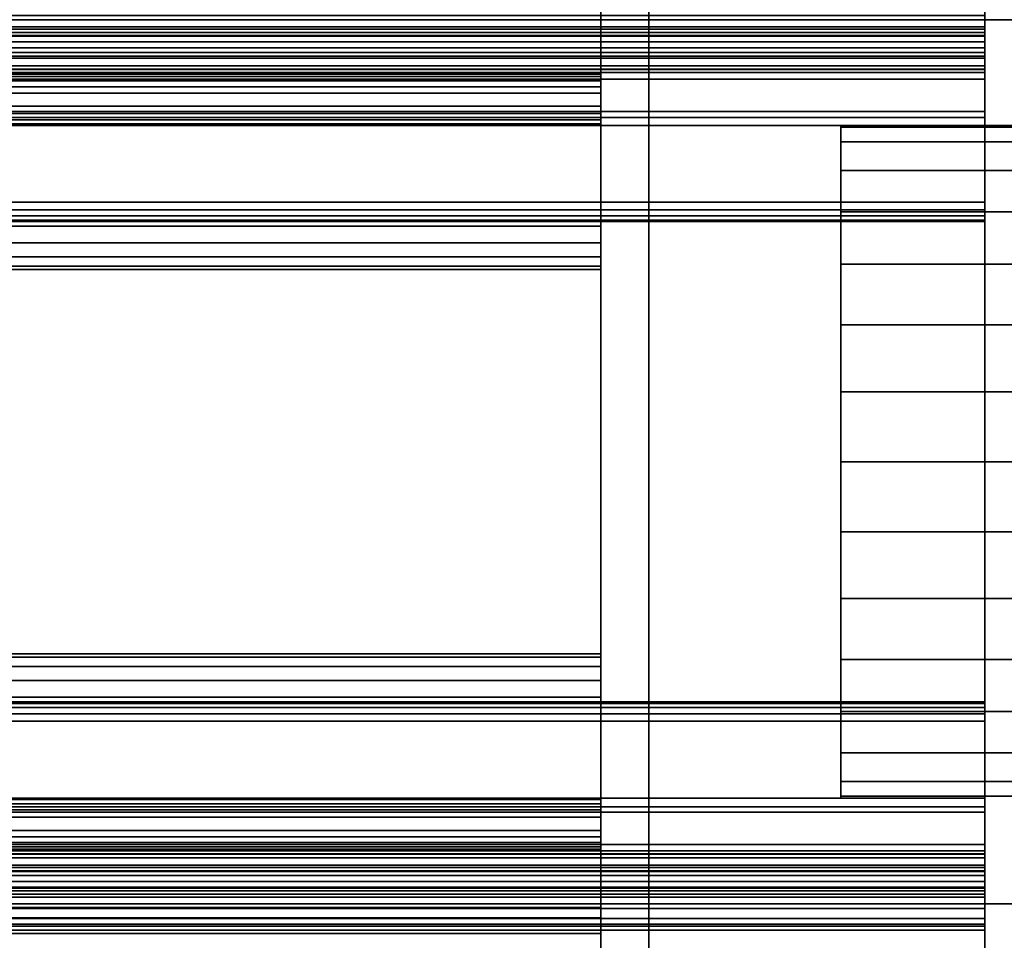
# Model space of a CAD drawing. Header units: millimetres. Extents: x -490 to 6690, y -115 to 152.
# Tile 162 of 256: x 302 to 313, y -21 to -11. Entities that reach past the tile are written whole.
import ezdxf

# ---------------------------------------------------------------- set-up
doc = ezdxf.new("R2010")
doc.units = ezdxf.units.MM
doc.layers.add('151', color=253, linetype='Continuous')

# ---------------------------------------------------------------- blocks, each defined once
blk = doc.blocks.new('UG_SURFACE_036')
at = {"layer": '151', "color": 252, "linetype": 'Continuous', "lineweight": 35}
for points in [[(308.5, -11.284, 6.578), (-309, -11.284, 6.578), (-309, -11.25, 6.75), (308.5, -11.25, 6.75)], [(308.5, -11.25, 6.75), (-309, -11.25, 6.75), (-309, -11.25, 16.8), (308.5, -11.25, 16.8)], [(308.5, -11.25, 16.8), (-309, -11.25, 16.8), (-309, -11.718, 19.139), (308.5, -11.718, 19.139)], [(308.5, -12.25, 19.1), (308.5, -12.25, 9.3), (308.5, -11.25, 16.8), (308.5, -11.718, 19.139)], [(308.5, -11.25, 6.75), (308.5, -11.25, 16.8), (308.5, -12.25, 8.3)], [(308.5, -11.382, 6.432), (308.5, -11.284, 6.578), (308.5, -11.25, 6.75), (308.5, -12.25, 8.3)], [(308.5, -12.25, 9.3), (308.5, -12.25, 8.3), (308.5, -11.25, 16.8)], [(308.5, -11.382, 6.432), (-309, -11.382, 6.432), (-309, -11.284, 6.578), (308.5, -11.284, 6.578)], [(308.5, -11.528, 6.334), (-309, -11.528, 6.334), (-309, -11.382, 6.432), (308.5, -11.382, 6.432)], [(308.5, -11.528, 6.334), (308.5, -11.382, 6.432), (308.5, -12.25, 8.3)], [(308.5, -11.7, 6.3), (-309, -11.7, 6.3), (-309, -11.528, 6.334), (308.5, -11.528, 6.334)], [(308.5, -12.25, 8.3), (308.5, -12.25, 6.8), (308.5, -11.7, 6.3), (308.5, -11.528, 6.334)], [(308.5, -13.05, 6.3), (-309, -13.05, 6.3), (-309, -11.7, 6.3), (308.5, -11.7, 6.3)], [(308.5, -11.718, 19.139), (-309, -11.718, 19.139), (-309, -11.742, 19.203), (308.5, -11.742, 19.203)], [(308.5, -11.742, 19.203), (-309, -11.742, 19.203), (-309, -11.787, 19.255), (308.5, -11.787, 19.255)], [(308.5, -11.787, 19.255), (-309, -11.787, 19.255), (-309, -11.847, 19.288), (308.5, -11.847, 19.288)], [(308.5, -13.25, 6.6), (308.5, -11.7, 6.3), (308.5, -12.25, 6.8), (308.5, -13.05, 6.8)], [(308.5, -13.05, 6.3), (308.5, -11.7, 6.3), (308.5, -13.25, 6.6)], [(308.5, -12.25, 19.1), (308.5, -11.718, 19.139), (308.5, -11.742, 19.203)], [(308.5, -11.742, 19.203), (308.5, -11.787, 19.255), (308.5, -11.847, 19.288), (308.5, -12.25, 19.1)], [(308.5, -11.847, 19.288), (-309, -11.847, 19.288), (-309, -11.914, 19.3), (308.5, -11.914, 19.3)], [(308.5, -11.847, 19.288), (308.5, -11.914, 19.3), (308.5, -12.25, 19.1)], [(308.5, -11.914, 19.3), (-309, -11.914, 19.3), (-309, -12.05, 19.3), (308.5, -12.05, 19.3)], [(308.5, -12.25, 19.1), (308.5, -11.914, 19.3), (308.5, -12.05, 19.3)], [(308.5, -12.05, 19.3), (-309, -12.05, 19.3), (-309, -12.127, 19.285), (308.5, -12.127, 19.285)], [(308.5, -12.05, 19.3), (308.5, -12.127, 19.285), (308.5, -12.191, 19.241), (308.5, -12.235, 19.177)], [(308.5, -12.235, 19.177), (308.5, -12.25, 19.1), (308.5, -12.05, 19.3)], [(308.5, -12.127, 19.285), (-309, -12.127, 19.285), (-309, -12.191, 19.241), (308.5, -12.191, 19.241)], [(308.5, -12.191, 19.241), (-309, -12.191, 19.241), (-309, -12.235, 19.177), (308.5, -12.235, 19.177)], [(308.5, -12.235, 19.177), (-309, -12.235, 19.177), (-309, -12.25, 19.1), (308.5, -12.25, 19.1)], [(308.5, -19.25, 8.3), (-309, -19.25, 8.3), (-309, -12.25, 8.3), (308.5, -12.25, 8.3)], [(308.5, -12.25, 8.3), (-309, -12.25, 8.3), (-309, -12.25, 6.8), (308.5, -12.25, 6.8)], [(308.5, -12.25, 6.8), (-309, -12.25, 6.8), (-309, -13.05, 6.8), (308.5, -13.05, 6.8)], [(308.5, -12.25, 19.1), (-309, -12.25, 19.1), (-309, -12.25, 9.3), (308.5, -12.25, 9.3)], [(308.5, -12.25, 9.3), (-309, -12.25, 9.3), (-309, -19.25, 9.3), (308.5, -19.25, 9.3)], [(308.5, -19.25, 8.3), (308.5, -12.25, 8.3), (308.5, -12.25, 9.3), (308.5, -19.25, 9.3)], [(308.5, -13.05, 6.8), (-309, -13.05, 6.8), (-309, -13.127, 6.785), (308.5, -13.127, 6.785)], [(308.5, -13.127, 6.315), (-309, -13.127, 6.315), (-309, -13.05, 6.3), (308.5, -13.05, 6.3)], [(308.5, -13.05, 6.3), (308.5, -13.25, 6.5), (308.5, -13.235, 6.423)], [(308.5, -13.05, 6.3), (308.5, -13.25, 6.6), (308.5, -13.25, 6.5)], [(308.5, -13.25, 6.6), (308.5, -13.05, 6.8), (308.5, -13.127, 6.785), (308.5, -13.191, 6.741)], [(308.5, -13.235, 6.423), (308.5, -13.191, 6.359), (308.5, -13.127, 6.315), (308.5, -13.05, 6.3)], [(308.5, -13.127, 6.785), (-309, -13.127, 6.785), (-309, -13.191, 6.741), (308.5, -13.191, 6.741)], [(308.5, -13.191, 6.359), (-309, -13.191, 6.359), (-309, -13.127, 6.315), (308.5, -13.127, 6.315)], [(308.5, -13.191, 6.741), (-309, -13.191, 6.741), (-309, -13.235, 6.677), (308.5, -13.235, 6.677)], [(308.5, -13.235, 6.423), (-309, -13.235, 6.423), (-309, -13.191, 6.359), (308.5, -13.191, 6.359)], [(308.5, -13.191, 6.741), (308.5, -13.235, 6.677), (308.5, -13.25, 6.6)], [(308.5, -13.235, 6.677), (-309, -13.235, 6.677), (-309, -13.25, 6.6), (308.5, -13.25, 6.6)], [(308.5, -13.25, 6.5), (-309, -13.25, 6.5), (-309, -13.235, 6.423), (308.5, -13.235, 6.423)], [(308.5, -13.25, 6.6), (-309, -13.25, 6.6), (-309, -13.25, 6.5), (308.5, -13.25, 6.5)], [(308.5, -18.265, 6.423), (-309, -18.265, 6.423), (-309, -18.25, 6.5), (308.5, -18.25, 6.5)], [(308.5, -18.25, 6.5), (-309, -18.25, 6.5), (-309, -18.25, 6.6), (308.5, -18.25, 6.6)], [(308.5, -18.25, 6.6), (-309, -18.25, 6.6), (-309, -18.265, 6.677), (308.5, -18.265, 6.677)], [(308.5, -18.309, 6.359), (-309, -18.309, 6.359), (-309, -18.265, 6.423), (308.5, -18.265, 6.423)], [(308.5, -18.265, 6.677), (-309, -18.265, 6.677), (-309, -18.309, 6.741), (308.5, -18.309, 6.741)], [(308.5, -18.373, 6.315), (-309, -18.373, 6.315), (-309, -18.309, 6.359), (308.5, -18.309, 6.359)], [(308.5, -18.309, 6.741), (-309, -18.309, 6.741), (-309, -18.373, 6.785), (308.5, -18.373, 6.785)], [(308.5, -18.25, 6.6), (308.5, -18.265, 6.677), (308.5, -18.309, 6.741), (308.5, -18.373, 6.785)], [(308.5, -18.265, 6.423), (308.5, -18.25, 6.5), (308.5, -18.45, 6.3)], [(308.5, -18.373, 6.785), (308.5, -18.45, 6.8), (308.5, -18.25, 6.6)], [(308.5, -18.25, 6.6), (308.5, -19.8, 6.3), (308.5, -18.45, 6.3)], [(308.5, -18.25, 6.5), (308.5, -18.25, 6.6), (308.5, -18.45, 6.3)], [(308.5, -18.45, 6.8), (308.5, -19.25, 6.8), (308.5, -19.8, 6.3), (308.5, -18.25, 6.6)], [(308.5, -18.45, 6.3), (308.5, -18.373, 6.315), (308.5, -18.309, 6.359), (308.5, -18.265, 6.423)], [(308.5, -18.45, 6.3), (-309, -18.45, 6.3), (-309, -18.373, 6.315), (308.5, -18.373, 6.315)], [(308.5, -18.373, 6.785), (-309, -18.373, 6.785), (-309, -18.45, 6.8), (308.5, -18.45, 6.8)], [(308.5, -19.8, 6.3), (-309, -19.8, 6.3), (-309, -18.45, 6.3), (308.5, -18.45, 6.3)], [(308.5, -18.45, 6.8), (-309, -18.45, 6.8), (-309, -19.25, 6.8), (308.5, -19.25, 6.8)], [(308.5, -19.25, 6.8), (-309, -19.25, 6.8), (-309, -19.25, 8.3), (308.5, -19.25, 8.3)], [(308.5, -19.25, 9.3), (-309, -19.25, 9.3), (-309, -19.25, 19.1), (308.5, -19.25, 19.1)], [(308.5, -19.25, 19.1), (-309, -19.25, 19.1), (-309, -19.265, 19.177), (308.5, -19.265, 19.177)], [(308.5, -19.265, 19.177), (-309, -19.265, 19.177), (-309, -19.309, 19.241), (308.5, -19.309, 19.241)], [(308.5, -19.25, 19.1), (308.5, -19.653, 19.288), (308.5, -19.713, 19.255)], [(308.5, -19.45, 19.3), (308.5, -19.25, 19.1), (308.5, -19.265, 19.177)], [(308.5, -19.25, 19.1), (308.5, -19.586, 19.3), (308.5, -19.653, 19.288)], [(308.5, -19.45, 19.3), (308.5, -19.586, 19.3), (308.5, -19.25, 19.1)], [(308.5, -19.713, 19.255), (308.5, -19.758, 19.203), (308.5, -19.782, 19.139), (308.5, -19.25, 19.1)], [(308.5, -20.25, 16.8), (308.5, -19.25, 8.3), (308.5, -19.25, 9.3)], [(308.5, -19.25, 8.3), (308.5, -20.118, 6.432), (308.5, -19.972, 6.334)], [(308.5, -19.25, 8.3), (308.5, -20.25, 6.75), (308.5, -20.216, 6.578), (308.5, -20.118, 6.432)], [(308.5, -19.782, 19.139), (308.5, -20.25, 16.8), (308.5, -19.25, 9.3), (308.5, -19.25, 19.1)], [(308.5, -19.972, 6.334), (308.5, -19.8, 6.3), (308.5, -19.25, 6.8), (308.5, -19.25, 8.3)], [(308.5, -19.25, 8.3), (308.5, -20.25, 16.8), (308.5, -20.25, 6.75)], [(308.5, -19.265, 19.177), (308.5, -19.309, 19.241), (308.5, -19.373, 19.285), (308.5, -19.45, 19.3)], [(308.5, -19.309, 19.241), (-309, -19.309, 19.241), (-309, -19.373, 19.285), (308.5, -19.373, 19.285)], [(308.5, -19.373, 19.285), (-309, -19.373, 19.285), (-309, -19.45, 19.3), (308.5, -19.45, 19.3)], [(308.5, -19.45, 19.3), (-309, -19.45, 19.3), (-309, -19.586, 19.3), (308.5, -19.586, 19.3)], [(308.5, -19.586, 19.3), (-309, -19.586, 19.3), (-309, -19.653, 19.288), (308.5, -19.653, 19.288)], [(308.5, -19.653, 19.288), (-309, -19.653, 19.288), (-309, -19.713, 19.255), (308.5, -19.713, 19.255)], [(308.5, -19.713, 19.255), (-309, -19.713, 19.255), (-309, -19.758, 19.203), (308.5, -19.758, 19.203)], [(308.5, -19.758, 19.203), (-309, -19.758, 19.203), (-309, -19.782, 19.139), (308.5, -19.782, 19.139)], [(308.5, -19.782, 19.139), (-309, -19.782, 19.139), (-309, -20.25, 16.8), (308.5, -20.25, 16.8)], [(308.5, -19.972, 6.334), (-309, -19.972, 6.334), (-309, -19.8, 6.3), (308.5, -19.8, 6.3)], [(308.5, -20.118, 6.432), (-309, -20.118, 6.432), (-309, -19.972, 6.334), (308.5, -19.972, 6.334)], [(308.5, -20.216, 6.578), (-309, -20.216, 6.578), (-309, -20.118, 6.432), (308.5, -20.118, 6.432)], [(308.5, -20.25, 6.75), (-309, -20.25, 6.75), (-309, -20.216, 6.578), (308.5, -20.216, 6.578)], [(308.5, -20.25, 16.8), (-309, -20.25, 16.8), (-309, -20.25, 6.75), (308.5, -20.25, 6.75)]]:
    blk.add_3dface(points, dxfattribs=at)
blk = doc.blocks.new('UG_SURFACE_037')
at = {"layer": '151', "color": 252, "linetype": 'Continuous', "lineweight": 35}
for points in [[(308.5, -10.25, 30.5), (-309, -10.25, 30.5), (-309, -21.25, 30.5), (308.5, -21.25, 30.5)], [(308.5, -20.35, 29.1), (308.5, -11.15, 29.1), (308.5, -10.25, 30.5), (308.5, -21.25, 30.5)], [(308.5, -20.35, 29.1), (-309, -20.35, 29.1), (-309, -11.15, 29.1), (308.5, -11.15, 29.1)], [(308.5, -11.15, 20.3), (-309, -11.15, 20.3), (-309, -13.3, 20.3), (308.5, -13.3, 20.3)], [(308.5, -13.3, 19.3), (-309, -13.3, 19.3), (-309, -11.15, 19.3), (308.5, -11.15, 19.3)], [(308.5, -13.75, 19.85), (308.5, -11.15, 19.3), (308.5, -11.15, 20.3), (308.5, -13.3, 20.3)], [(308.5, -13.3, 19.3), (308.5, -11.15, 19.3), (308.5, -13.75, 19.85)], [(308.5, -13.3, 20.3), (-309, -13.3, 20.3), (-309, -13.472, 20.266), (308.5, -13.472, 20.266)], [(308.5, -13.472, 19.334), (-309, -13.472, 19.334), (-309, -13.3, 19.3), (308.5, -13.3, 19.3)], [(308.5, -13.3, 19.3), (308.5, -13.75, 19.75), (308.5, -13.716, 19.578)], [(308.5, -13.3, 19.3), (308.5, -13.75, 19.85), (308.5, -13.75, 19.75)], [(308.5, -13.75, 19.85), (308.5, -13.3, 20.3), (308.5, -13.472, 20.266), (308.5, -13.618, 20.168)], [(308.5, -13.716, 19.578), (308.5, -13.618, 19.432), (308.5, -13.472, 19.334), (308.5, -13.3, 19.3)], [(308.5, -13.472, 20.266), (-309, -13.472, 20.266), (-309, -13.618, 20.168), (308.5, -13.618, 20.168)], [(308.5, -13.618, 19.432), (-309, -13.618, 19.432), (-309, -13.472, 19.334), (308.5, -13.472, 19.334)], [(308.5, -13.618, 20.168), (-309, -13.618, 20.168), (-309, -13.716, 20.022), (308.5, -13.716, 20.022)], [(308.5, -13.716, 19.578), (-309, -13.716, 19.578), (-309, -13.618, 19.432), (308.5, -13.618, 19.432)], [(308.5, -13.618, 20.168), (308.5, -13.716, 20.022), (308.5, -13.75, 19.85)], [(308.5, -13.716, 20.022), (-309, -13.716, 20.022), (-309, -13.75, 19.85), (308.5, -13.75, 19.85)], [(308.5, -13.75, 19.75), (-309, -13.75, 19.75), (-309, -13.716, 19.578), (308.5, -13.716, 19.578)], [(308.5, -13.75, 19.85), (-309, -13.75, 19.85), (-309, -13.75, 19.75), (308.5, -13.75, 19.75)], [(308.5, -17.784, 19.578), (-309, -17.784, 19.578), (-309, -17.75, 19.75), (308.5, -17.75, 19.75)], [(308.5, -17.75, 19.75), (-309, -17.75, 19.75), (-309, -17.75, 19.85), (308.5, -17.75, 19.85)], [(308.5, -17.75, 19.85), (-309, -17.75, 19.85), (-309, -17.784, 20.022), (308.5, -17.784, 20.022)], [(308.5, -17.882, 19.432), (-309, -17.882, 19.432), (-309, -17.784, 19.578), (308.5, -17.784, 19.578)], [(308.5, -17.784, 20.022), (-309, -17.784, 20.022), (-309, -17.882, 20.168), (308.5, -17.882, 20.168)], [(308.5, -17.75, 19.85), (308.5, -17.784, 20.022), (308.5, -17.882, 20.168)], [(308.5, -18.2, 20.3), (308.5, -17.75, 19.75), (308.5, -17.75, 19.85)], [(308.5, -17.882, 19.432), (308.5, -17.784, 19.578), (308.5, -17.75, 19.75), (308.5, -18.2, 20.3)], [(308.5, -17.882, 20.168), (308.5, -18.028, 20.266), (308.5, -18.2, 20.3), (308.5, -17.75, 19.85)], [(308.5, -18.028, 19.334), (-309, -18.028, 19.334), (-309, -17.882, 19.432), (308.5, -17.882, 19.432)], [(308.5, -17.882, 20.168), (-309, -17.882, 20.168), (-309, -18.028, 20.266), (308.5, -18.028, 20.266)], [(308.5, -18.2, 20.3), (308.5, -18.2, 19.3), (308.5, -18.028, 19.334), (308.5, -17.882, 19.432)], [(308.5, -18.2, 19.3), (-309, -18.2, 19.3), (-309, -18.028, 19.334), (308.5, -18.028, 19.334)], [(308.5, -18.028, 20.266), (-309, -18.028, 20.266), (-309, -18.2, 20.3), (308.5, -18.2, 20.3)], [(308.5, -20.35, 19.3), (-309, -20.35, 19.3), (-309, -18.2, 19.3), (308.5, -18.2, 19.3)], [(308.5, -18.2, 20.3), (-309, -18.2, 20.3), (-309, -20.35, 20.3), (308.5, -20.35, 20.3)], [(308.5, -18.2, 20.3), (308.5, -20.35, 20.3), (308.5, -20.35, 19.3), (308.5, -18.2, 19.3)], [(308.5, -20.388, 0.809), (-309, -20.388, 0.809), (-309, -20.35, 1), (308.5, -20.35, 1)], [(308.5, -20.35, 1), (-309, -20.35, 1), (-309, -20.35, 19.3), (308.5, -20.35, 19.3)], [(308.5, -20.35, 20.3), (-309, -20.35, 20.3), (-309, -20.35, 29.1), (308.5, -20.35, 29.1)], [(308.5, -20.496, 0.646), (-309, -20.496, 0.646), (-309, -20.388, 0.809), (308.5, -20.388, 0.809)], [(308.5, -20.35, 29.1), (308.5, -21.604, 30.354), (308.5, -21.712, 30.191), (308.5, -21.75, 30)], [(308.5, -21.75, 30), (308.5, -20.35, 19.3), (308.5, -20.35, 20.3)], [(308.5, -20.35, 1), (308.5, -20.85, 0.5), (308.5, -20.659, 0.538)], [(308.5, -21.25, 30.5), (308.5, -21.441, 30.462), (308.5, -21.604, 30.354), (308.5, -20.35, 29.1)], [(308.5, -21.25, 0.5), (308.5, -20.85, 0.5), (308.5, -20.35, 1), (308.5, -21.75, 1)], [(308.5, -21.75, 30), (308.5, -20.35, 20.3), (308.5, -20.35, 29.1)], [(308.5, -20.659, 0.538), (308.5, -20.496, 0.646), (308.5, -20.388, 0.809), (308.5, -20.35, 1)], [(308.5, -20.35, 1), (308.5, -20.35, 19.3), (308.5, -21.75, 1)], [(308.5, -20.35, 19.3), (308.5, -21.75, 30), (308.5, -21.75, 1)], [(308.5, -20.659, 0.538), (-309, -20.659, 0.538), (-309, -20.496, 0.646), (308.5, -20.496, 0.646)], [(308.5, -20.85, 0.5), (-309, -20.85, 0.5), (-309, -20.659, 0.538), (308.5, -20.659, 0.538)]]:
    blk.add_3dface(points, dxfattribs=at)
blk = doc.blocks.new('UG_SURFACE_038')
at = {"layer": '151', "color": 18, "linetype": 'Continuous', "lineweight": 35}
for points in [[(312.5, -10.45, 16.865), (312.5, -11.25, 16.8), (312.5, -11.25, 6.75)], [(312.5, -11.224, 19.3), (312.5, -11.25, 16.8), (312.5, -10.45, 16.865), (312.5, -10.881, 19.019)], [(312.5, -11.25, 6.75), (312.5, -11.25, 5.5), (312.5, -10.45, 16.865)], [(312.5, -10.45, 3.93), (312.5, -10.45, 16.865), (312.5, -11.25, 5.5), (312.5, -11.25, 3.757)], [(312.5, -11.25, 3.757), (312.5, -11.313, 3.408), (312.5, -10.576, 3.231), (312.5, -10.45, 3.93)], [(312.5, -11.313, 3.408), (312.5, -11.493, 3.103), (312.5, -10.939, 2.62), (312.5, -10.576, 3.231)], [(312.5, -11.493, 2.174), (-305, -11.493, 2.174), (-305, -10.939, 2.62), (312.5, -10.939, 2.62)], [(312.5, -11.224, 19.3), (312.5, -10.881, 19.019), (312.5, -10.924, 19.13)], [(312.5, -10.924, 19.13), (312.5, -11.002, 19.221), (312.5, -11.106, 19.28), (312.5, -11.224, 19.3)], [(312.5, -11.493, 3.103), (312.5, -11.768, 2.88), (312.5, -11.493, 2.174), (312.5, -10.939, 2.62)], [(312.5, -11.106, 19.28), (-305, -11.106, 19.28), (-305, -11.224, 19.3), (312.5, -11.224, 19.3)], [(312.5, -11.224, 19.3), (-305, -11.224, 19.3), (-305, -11.323, 19.3), (312.5, -11.323, 19.3)], [(312.5, -20.25, 5.5), (-305, -20.25, 5.5), (-305, -11.25, 5.5), (312.5, -11.25, 5.5)], [(312.5, -11.25, 5.5), (-305, -11.25, 5.5), (-305, -11.25, 3.757), (312.5, -11.25, 3.757)], [(312.5, -11.25, 3.757), (-305, -11.25, 3.757), (-305, -11.313, 3.408), (312.5, -11.313, 3.408)], [(312.5, -11.666, 18.881), (-305, -11.666, 18.881), (-305, -11.25, 16.8), (312.5, -11.25, 16.8)], [(312.5, -11.25, 16.8), (-305, -11.25, 16.8), (-305, -11.25, 6.75), (312.5, -11.25, 6.75)], [(312.5, -11.25, 6.75), (-305, -11.25, 6.75), (-305, -11.284, 6.578), (312.5, -11.284, 6.578)], [(312.5, -11.666, 18.881), (312.5, -11.224, 19.3), (312.5, -11.323, 19.3)], [(312.5, -11.666, 18.881), (312.5, -11.25, 16.8), (312.5, -11.224, 19.3)], [(312.5, -11.25, 5.5), (312.5, -11.528, 6.334), (312.5, -11.7, 6.3)], [(312.5, -11.7, 6.3), (312.5, -13.05, 6.3), (312.5, -11.25, 5.5)], [(312.5, -11.25, 5.5), (312.5, -11.382, 6.432), (312.5, -11.528, 6.334)], [(312.5, -13.05, 6.3), (312.5, -13.127, 6.315), (312.5, -20.25, 5.5), (312.5, -11.25, 5.5)], [(312.5, -11.25, 6.75), (312.5, -11.284, 6.578), (312.5, -11.25, 5.5)], [(312.5, -11.284, 6.578), (312.5, -11.382, 6.432), (312.5, -11.25, 5.5)], [(312.5, -11.284, 6.578), (-305, -11.284, 6.578), (-305, -11.382, 6.432), (312.5, -11.382, 6.432)], [(312.5, -11.313, 3.408), (-305, -11.313, 3.408), (-305, -11.493, 3.103), (312.5, -11.493, 3.103)], [(312.5, -11.323, 19.3), (-305, -11.323, 19.3), (-305, -11.444, 19.278), (312.5, -11.444, 19.278)], [(312.5, -11.666, 18.881), (312.5, -11.323, 19.3), (312.5, -11.444, 19.278), (312.5, -11.55, 19.216)], [(312.5, -11.382, 6.432), (-305, -11.382, 6.432), (-305, -11.528, 6.334), (312.5, -11.528, 6.334)], [(312.5, -11.444, 19.278), (-305, -11.444, 19.278), (-305, -11.55, 19.216), (312.5, -11.55, 19.216)], [(312.5, -11.493, 3.103), (-305, -11.493, 3.103), (-305, -11.768, 2.88), (312.5, -11.768, 2.88)], [(312.5, -12.168, 1.95), (-305, -12.168, 1.95), (-305, -11.493, 2.174), (312.5, -11.493, 2.174)], [(312.5, -11.528, 6.334), (-305, -11.528, 6.334), (-305, -11.7, 6.3), (312.5, -11.7, 6.3)], [(312.5, -11.55, 19.216), (-305, -11.55, 19.216), (-305, -11.629, 19.121), (312.5, -11.629, 19.121)], [(312.5, -11.768, 2.88), (312.5, -12.104, 2.767), (312.5, -12.168, 1.95), (312.5, -11.493, 2.174)], [(312.5, -11.55, 19.216), (312.5, -11.629, 19.121), (312.5, -11.669, 19.004), (312.5, -11.666, 18.881)], [(312.5, -11.629, 19.121), (-305, -11.629, 19.121), (-305, -11.669, 19.004), (312.5, -11.669, 19.004)], [(312.5, -11.669, 19.004), (-305, -11.669, 19.004), (-305, -11.666, 18.881), (312.5, -11.666, 18.881)], [(312.5, -11.7, 6.3), (-305, -11.7, 6.3), (-305, -13.05, 6.3), (312.5, -13.05, 6.3)], [(312.5, -11.768, 2.88), (-305, -11.768, 2.88), (-305, -12.104, 2.767), (312.5, -12.104, 2.767)], [(312.5, -12.104, 2.767), (-305, -12.104, 2.767), (-305, -19.396, 2.767), (312.5, -19.396, 2.767)], [(312.5, -19.342, 1.967), (-305, -19.342, 1.967), (-305, -12.168, 1.95), (312.5, -12.168, 1.95)], [(312.5, -19.342, 1.967), (312.5, -12.168, 1.95), (312.5, -12.104, 2.767), (312.5, -19.396, 2.767)], [(312.5, -13.05, 6.8), (-305, -13.05, 6.8), (-305, -12.25, 6.8), (312.5, -12.25, 6.8)], [(312.5, -12.25, 6.8), (-305, -12.25, 6.8), (-305, -12.25, 8.3), (312.5, -12.25, 8.3)], [(312.5, -12.25, 8.3), (-305, -12.25, 8.3), (-305, -19.25, 8.3), (312.5, -19.25, 8.3)], [(312.5, -12.25, 8.3), (312.5, -13.127, 6.785), (312.5, -13.05, 6.8)], [(312.5, -13.191, 6.741), (312.5, -13.127, 6.785), (312.5, -12.25, 8.3), (312.5, -18.309, 6.741)], [(312.5, -13.05, 6.8), (312.5, -12.25, 6.8), (312.5, -12.25, 8.3)], [(312.5, -18.373, 6.785), (312.5, -18.309, 6.741), (312.5, -12.25, 8.3), (312.5, -19.25, 8.3)], [(312.5, -13.05, 6.3), (-305, -13.05, 6.3), (-305, -13.127, 6.315), (312.5, -13.127, 6.315)], [(312.5, -13.127, 6.785), (-305, -13.127, 6.785), (-305, -13.05, 6.8), (312.5, -13.05, 6.8)], [(312.5, -13.127, 6.315), (-305, -13.127, 6.315), (-305, -13.191, 6.359), (312.5, -13.191, 6.359)], [(312.5, -13.191, 6.741), (-305, -13.191, 6.741), (-305, -13.127, 6.785), (312.5, -13.127, 6.785)], [(312.5, -13.191, 6.359), (-305, -13.191, 6.359), (-305, -13.235, 6.423), (312.5, -13.235, 6.423)], [(312.5, -13.235, 6.677), (-305, -13.235, 6.677), (-305, -13.191, 6.741), (312.5, -13.191, 6.741)], [(312.5, -20.25, 5.5), (312.5, -13.127, 6.315), (312.5, -13.191, 6.359)], [(312.5, -18.309, 6.741), (312.5, -13.235, 6.677), (312.5, -13.191, 6.741)], [(312.5, -13.191, 6.359), (312.5, -13.235, 6.423), (312.5, -20.25, 5.5)], [(312.5, -13.235, 6.423), (-305, -13.235, 6.423), (-305, -13.25, 6.5), (312.5, -13.25, 6.5)], [(312.5, -13.25, 6.6), (-305, -13.25, 6.6), (-305, -13.235, 6.677), (312.5, -13.235, 6.677)], [(312.5, -13.25, 6.5), (-305, -13.25, 6.5), (-305, -13.25, 6.6), (312.5, -13.25, 6.6)], [(312.5, -18.25, 6.5), (312.5, -13.235, 6.423), (312.5, -13.25, 6.5)], [(312.5, -13.25, 6.6), (312.5, -13.235, 6.677), (312.5, -18.265, 6.677)], [(312.5, -20.25, 5.5), (312.5, -13.235, 6.423), (312.5, -18.373, 6.315), (312.5, -18.45, 6.3)], [(312.5, -18.25, 6.5), (312.5, -18.265, 6.423), (312.5, -13.235, 6.423)], [(312.5, -13.235, 6.423), (312.5, -18.309, 6.359), (312.5, -18.373, 6.315)], [(312.5, -13.235, 6.677), (312.5, -18.309, 6.741), (312.5, -18.265, 6.677)], [(312.5, -18.265, 6.423), (312.5, -18.309, 6.359), (312.5, -13.235, 6.423)], [(312.5, -13.25, 6.6), (312.5, -18.265, 6.677), (312.5, -18.25, 6.6)], [(312.5, -18.25, 6.6), (312.5, -18.25, 6.5), (312.5, -13.25, 6.5), (312.5, -13.25, 6.6)], [(312.5, -18.265, 6.677), (-305, -18.265, 6.677), (-305, -18.25, 6.6), (312.5, -18.25, 6.6)], [(312.5, -18.25, 6.6), (-305, -18.25, 6.6), (-305, -18.25, 6.5), (312.5, -18.25, 6.5)], [(312.5, -18.25, 6.5), (-305, -18.25, 6.5), (-305, -18.265, 6.423), (312.5, -18.265, 6.423)], [(312.5, -18.309, 6.741), (-305, -18.309, 6.741), (-305, -18.265, 6.677), (312.5, -18.265, 6.677)], [(312.5, -18.265, 6.423), (-305, -18.265, 6.423), (-305, -18.309, 6.359), (312.5, -18.309, 6.359)], [(312.5, -18.373, 6.785), (-305, -18.373, 6.785), (-305, -18.309, 6.741), (312.5, -18.309, 6.741)], [(312.5, -18.309, 6.359), (-305, -18.309, 6.359), (-305, -18.373, 6.315), (312.5, -18.373, 6.315)], [(312.5, -18.45, 6.8), (-305, -18.45, 6.8), (-305, -18.373, 6.785), (312.5, -18.373, 6.785)], [(312.5, -18.373, 6.315), (-305, -18.373, 6.315), (-305, -18.45, 6.3), (312.5, -18.45, 6.3)], [(312.5, -19.25, 6.8), (-305, -19.25, 6.8), (-305, -18.45, 6.8), (312.5, -18.45, 6.8)], [(312.5, -18.45, 6.3), (-305, -18.45, 6.3), (-305, -19.8, 6.3), (312.5, -19.8, 6.3)], [(312.5, -18.45, 6.8), (312.5, -18.373, 6.785), (312.5, -19.25, 8.3)], [(312.5, -20.25, 5.5), (312.5, -18.45, 6.3), (312.5, -19.8, 6.3)], [(312.5, -19.25, 8.3), (312.5, -19.25, 6.8), (312.5, -18.45, 6.8)], [(312.5, -19.25, 8.3), (-305, -19.25, 8.3), (-305, -19.25, 6.8), (312.5, -19.25, 6.8)], [(312.5, -20.013, 2.193), (-305, -20.013, 2.193), (-305, -19.342, 1.967), (312.5, -19.342, 1.967)], [(312.5, -19.396, 2.767), (312.5, -19.732, 2.88), (312.5, -20.013, 2.193), (312.5, -19.342, 1.967)], [(312.5, -19.396, 2.767), (-305, -19.396, 2.767), (-305, -19.732, 2.88), (312.5, -19.732, 2.88)], [(312.5, -19.732, 2.88), (-305, -19.732, 2.88), (-305, -20.007, 3.103), (312.5, -20.007, 3.103)], [(312.5, -19.732, 2.88), (312.5, -20.007, 3.103), (312.5, -20.564, 2.639), (312.5, -20.013, 2.193)], [(312.5, -19.8, 6.3), (-305, -19.8, 6.3), (-305, -19.972, 6.334), (312.5, -19.972, 6.334)], [(312.5, -19.831, 19.004), (-305, -19.831, 19.004), (-305, -19.871, 19.121), (312.5, -19.871, 19.121)], [(312.5, -19.834, 18.881), (-305, -19.834, 18.881), (-305, -19.831, 19.004), (312.5, -19.831, 19.004)], [(312.5, -20.25, 16.8), (-305, -20.25, 16.8), (-305, -19.834, 18.881), (312.5, -19.834, 18.881)], [(312.5, -19.871, 19.121), (-305, -19.871, 19.121), (-305, -19.95, 19.216), (312.5, -19.95, 19.216)], [(312.5, -19.8, 6.3), (312.5, -19.972, 6.334), (312.5, -20.25, 5.5)], [(312.5, -20.177, 19.3), (312.5, -19.834, 18.881), (312.5, -19.831, 19.004), (312.5, -19.871, 19.121)], [(312.5, -19.834, 18.881), (312.5, -20.4, 19.28), (312.5, -20.504, 19.221)], [(312.5, -19.834, 18.881), (312.5, -20.282, 19.3), (312.5, -20.4, 19.28)], [(312.5, -20.177, 19.3), (312.5, -20.282, 19.3), (312.5, -19.834, 18.881)], [(312.5, -20.504, 19.221), (312.5, -20.583, 19.13), (312.5, -20.626, 19.019), (312.5, -19.834, 18.881)], [(312.5, -20.626, 19.019), (312.5, -21.05, 16.895), (312.5, -20.25, 16.8), (312.5, -19.834, 18.881)], [(312.5, -19.871, 19.121), (312.5, -19.95, 19.216), (312.5, -20.056, 19.278), (312.5, -20.177, 19.3)], [(312.5, -19.95, 19.216), (-305, -19.95, 19.216), (-305, -20.056, 19.278), (312.5, -20.056, 19.278)], [(312.5, -19.972, 6.334), (-305, -19.972, 6.334), (-305, -20.118, 6.432), (312.5, -20.118, 6.432)], [(312.5, -20.25, 5.5), (312.5, -19.972, 6.334), (312.5, -20.118, 6.432)], [(312.5, -20.007, 3.103), (-305, -20.007, 3.103), (-305, -20.187, 3.408), (312.5, -20.187, 3.408)], [(312.5, -20.564, 2.639), (-305, -20.564, 2.639), (-305, -20.013, 2.193), (312.5, -20.013, 2.193)], [(312.5, -20.056, 19.278), (-305, -20.056, 19.278), (-305, -20.177, 19.3), (312.5, -20.177, 19.3)], [(312.5, -20.925, 3.249), (312.5, -20.564, 2.639), (312.5, -20.007, 3.103), (312.5, -20.187, 3.408)], [(312.5, -20.118, 6.432), (-305, -20.118, 6.432), (-305, -20.216, 6.578), (312.5, -20.216, 6.578)], [(312.5, -20.177, 19.3), (-305, -20.177, 19.3), (-305, -20.282, 19.3), (312.5, -20.282, 19.3)], [(312.5, -20.187, 3.408), (-305, -20.187, 3.408), (-305, -20.25, 3.757), (312.5, -20.25, 3.757)], [(312.5, -20.25, 5.5), (312.5, -20.118, 6.432), (312.5, -20.216, 6.578)], [(312.5, -21.05, 3.946), (312.5, -20.925, 3.249), (312.5, -20.187, 3.408), (312.5, -20.25, 3.757)], [(312.5, -20.216, 6.578), (-305, -20.216, 6.578), (-305, -20.25, 6.75), (312.5, -20.25, 6.75)], [(312.5, -20.25, 3.757), (-305, -20.25, 3.757), (-305, -20.25, 5.5), (312.5, -20.25, 5.5)], [(312.5, -20.25, 6.75), (-305, -20.25, 6.75), (-305, -20.25, 16.8), (312.5, -20.25, 16.8)], [(312.5, -20.282, 19.3), (-305, -20.282, 19.3), (-305, -20.4, 19.28), (312.5, -20.4, 19.28)], [(312.5, -20.25, 5.5), (312.5, -20.216, 6.578), (312.5, -20.25, 6.75)], [(312.5, -21.05, 16.895), (312.5, -20.25, 5.5), (312.5, -20.25, 6.75)], [(312.5, -20.25, 6.75), (312.5, -20.25, 16.8), (312.5, -21.05, 16.895)], [(312.5, -20.25, 3.757), (312.5, -20.25, 5.5), (312.5, -21.05, 16.895), (312.5, -21.05, 3.946)], [(312.5, -20.4, 19.28), (-305, -20.4, 19.28), (-305, -20.504, 19.221), (312.5, -20.504, 19.221)], [(312.5, -20.504, 19.221), (-305, -20.504, 19.221), (-305, -20.583, 19.13), (312.5, -20.583, 19.13)], [(312.5, -20.925, 3.249), (-305, -20.925, 3.249), (-305, -20.564, 2.639), (312.5, -20.564, 2.639)], [(312.5, -20.583, 19.13), (-305, -20.583, 19.13), (-305, -20.626, 19.019), (312.5, -20.626, 19.019)], [(312.5, -20.626, 19.019), (-305, -20.626, 19.019), (-305, -21.05, 16.895), (312.5, -21.05, 16.895)]]:
    blk.add_3dface(points, dxfattribs=at)
blk = doc.blocks.new('UG_SURFACE_040')
at = {"layer": '151', "color": 18, "linetype": 'Continuous', "lineweight": 35}
for points in [[(308.5, -20.35, 29.1), (316, -20.35, 29.1), (316, -11.15, 29.1), (308.5, -11.15, 29.1)], [(308.5, -11.15, 29.1), (316, -11.15, 29.1), (316, -11.15, 20.3), (308.5, -11.15, 20.3)], [(308.5, -11.15, 20.3), (316, -11.15, 20.3), (316, -20.35, 20.3), (308.5, -20.35, 20.3)], [(308.5, -20.35, 20.3), (308.5, -20.35, 29.1), (308.5, -11.15, 29.1), (308.5, -11.15, 20.3)], [(316, -11.15, 20.3), (316, -11.15, 29.1), (316, -12.269, 25.066), (316, -12.25, 24.7)], [(316, -11.15, 29.1), (316, -12.719, 26.45), (316, -12.269, 25.066)], [(316, -12.25, 24.7), (316, -12.421, 23.618), (316, -11.15, 20.3)], [(316, -12.421, 23.618), (316, -13.149, 22.358), (316, -11.15, 20.3)], [(316, -11.15, 29.1), (316, -15.022, 28.124), (316, -13.693, 27.532)], [(316, -13.693, 27.532), (316, -12.719, 26.45), (316, -11.15, 29.1)], [(316, -11.15, 20.3), (316, -14.326, 21.503), (316, -15.75, 21.2)], [(316, -16.478, 28.124), (316, -15.022, 28.124), (316, -11.15, 29.1), (316, -20.35, 29.1)], [(316, -13.149, 22.358), (316, -14.326, 21.503), (316, -11.15, 20.3)], [(316, -15.75, 21.2), (316, -20.35, 20.3), (316, -11.15, 20.3)], [(311, -12.421, 23.618), (311, -12.25, 24.7), (311, -12.269, 25.066), (311, -15.75, 24.7)], [(316, -12.25, 24.7), (316, -12.269, 25.066), (311, -12.269, 25.066), (311, -12.25, 24.7)], [(311, -12.25, 24.7), (311, -12.421, 23.618), (316, -12.421, 23.618), (316, -12.25, 24.7)], [(311, -15.75, 24.7), (311, -12.269, 25.066), (311, -12.719, 26.45), (311, -13.693, 27.532)], [(316, -12.719, 26.45), (311, -12.719, 26.45), (311, -12.269, 25.066), (316, -12.269, 25.066)], [(311, -14.326, 21.503), (311, -13.149, 22.358), (311, -12.421, 23.618), (311, -15.75, 24.7)], [(316, -12.421, 23.618), (311, -12.421, 23.618), (311, -13.149, 22.358), (316, -13.149, 22.358)], [(316, -13.693, 27.532), (311, -13.693, 27.532), (311, -12.719, 26.45), (316, -12.719, 26.45)], [(316, -13.149, 22.358), (311, -13.149, 22.358), (311, -14.326, 21.503), (316, -14.326, 21.503)], [(311, -13.693, 27.532), (311, -15.022, 28.124), (311, -16.478, 28.124), (311, -15.75, 24.7)], [(316, -15.022, 28.124), (311, -15.022, 28.124), (311, -13.693, 27.532), (316, -13.693, 27.532)], [(311, -17.174, 21.503), (311, -15.75, 21.2), (311, -14.326, 21.503), (311, -15.75, 24.7)], [(316, -14.326, 21.503), (311, -14.326, 21.503), (311, -15.75, 21.2), (316, -15.75, 21.2)], [(316, -16.478, 28.124), (311, -16.478, 28.124), (311, -15.022, 28.124), (316, -15.022, 28.124)], [(311, -16.478, 28.124), (311, -17.807, 27.532), (311, -18.781, 26.45), (311, -15.75, 24.7)], [(311, -18.781, 26.45), (311, -19.231, 25.066), (311, -19.079, 23.618), (311, -15.75, 24.7)], [(311, -19.079, 23.618), (311, -18.351, 22.358), (311, -17.174, 21.503), (311, -15.75, 24.7)], [(316, -15.75, 21.2), (311, -15.75, 21.2), (311, -17.174, 21.503), (316, -17.174, 21.503)], [(316, -20.35, 20.3), (316, -15.75, 21.2), (316, -17.174, 21.503)], [(316, -17.807, 27.532), (311, -17.807, 27.532), (311, -16.478, 28.124), (316, -16.478, 28.124)], [(316, -17.807, 27.532), (316, -16.478, 28.124), (316, -20.35, 29.1)], [(316, -17.174, 21.503), (311, -17.174, 21.503), (311, -18.351, 22.358), (316, -18.351, 22.358)], [(316, -20.35, 20.3), (316, -17.174, 21.503), (316, -18.351, 22.358)], [(316, -18.781, 26.45), (311, -18.781, 26.45), (311, -17.807, 27.532), (316, -17.807, 27.532)], [(316, -20.35, 29.1), (316, -18.781, 26.45), (316, -17.807, 27.532)], [(316, -18.351, 22.358), (311, -18.351, 22.358), (311, -19.079, 23.618), (316, -19.079, 23.618)], [(316, -18.351, 22.358), (316, -19.079, 23.618), (316, -20.35, 20.3)], [(316, -19.231, 25.066), (311, -19.231, 25.066), (311, -18.781, 26.45), (316, -18.781, 26.45)], [(316, -20.35, 29.1), (316, -19.231, 25.066), (316, -18.781, 26.45)], [(316, -19.079, 23.618), (311, -19.079, 23.618), (311, -19.231, 25.066), (316, -19.231, 25.066)], [(316, -19.079, 23.618), (316, -19.231, 25.066), (316, -20.35, 29.1), (316, -20.35, 20.3)], [(308.5, -20.35, 20.3), (316, -20.35, 20.3), (316, -20.35, 29.1), (308.5, -20.35, 29.1)]]:
    blk.add_3dface(points, dxfattribs=at)
blk = doc.blocks.new('UG_SURFACE_051')
at = {"layer": '151', "color": 7, "linetype": 'Continuous', "lineweight": 35}
for points in [[(-309, -26, 2017), (309, -26, 2017), (309, 0, 2017), (-309, 0, 2017)], [(309, 0, 2017), (309, -26, 2017), (309, -26), (309, -22.5, 30.5)], [(309, -22.5, 30.5), (309, -9, 30.5), (309, 0, 2017)], [(-309, -22.5, 30.5), (-309, -9, 30.5), (309, -9, 30.5), (309, -22.5, 30.5)]]:
    blk.add_3dface(points, dxfattribs=at)
blk = doc.blocks.new('UG_SURFACE_085')
at = {"layer": '151', "color": 41, "linetype": 'Continuous', "lineweight": 35}
for points in [[(388.25, -25, 2095.75), (388.25, -10, 2095.75), (-388.25, -10, 2095.75), (-388.25, -25, 2095.75)], [(318.25, -10, 2025.75), (318.25, -25, 2025.75), (-318.25, -25, 2025.75), (-318.25, -10, 2025.75)]]:
    blk.add_3dface(points, dxfattribs=at)
blk = doc.blocks.new('UG_SURFACE_086')
at = {"layer": '151', "color": 14, "linetype": 'Continuous', "lineweight": 35}
for points in [[(393.25, -22, 2100.75), (393.25, -6.25, 2100.75), (-393.25, -6.25, 2100.75), (-393.25, -22, 2100.75)], [(-388.25, -6.25, 2095.75), (388.25, -6.25, 2095.75), (388.25, -25, 2095.75), (-388.25, -25, 2095.75)]]:
    blk.add_3dface(points, dxfattribs=at)
blk = doc.blocks.new('UG_SURFACE_087')
at = {"layer": '151', "color": 14, "linetype": 'Continuous', "lineweight": 35}
for points in [[(313.25, 16.25, 2020.75), (313.25, -22, 2020.75), (-313.25, -22, 2020.75), (-313.25, 16.25, 2020.75)], [(318.25, -25, 2025.75), (318.25, -10, 2025.75), (-318.25, -10, 2025.75), (-318.25, -25, 2025.75)]]:
    blk.add_3dface(points, dxfattribs=at)
blk = doc.blocks.new('UG_SURFACE_088')
at = {"layer": '151', "color": 7, "linetype": 'Continuous', "lineweight": 35}
for points in [[(-313.25, 16, 2020.75), (-313.25, -22, 2020.75), (313.25, -22, 2020.75), (313.25, 16, 2020.75)], [(313, 16, 2020.5), (313, -22, 2020.5), (-313, -22, 2020.5), (-313, 16, 2020.5)], [(393.5, -22, 2101), (393.5, -6.25, 2101), (-393.5, -6.25, 2101), (-393.5, -22, 2101)], [(-393.25, -22, 2100.75), (-393.25, -6.25, 2100.75), (393.25, -6.25, 2100.75), (393.25, -22, 2100.75)]]:
    blk.add_3dface(points, dxfattribs=at)

msp = doc.modelspace()

# ---------------------------------------------------------------- linework, layer by layer
at = {"layer": '151', "linetype": 'Continuous', "lineweight": -3}
for p, q in [((309, 0, 2017), (309, -26, 2017)), ((309, -9, 30.5), (309, -22.5, 30.5)), ((308.5, -10.25, 30.5), (308.5, -21.25, 30.5)), ((-309, -11.15, 19.3), (308.5, -11.15, 19.3)), ((-309, -11.15, 1), (308.5, -11.15, 1)), ((-309, -11.15, 29.1), (308.5, -11.15, 29.1)), ((-309, -11.15, 20.3), (308.5, -11.15, 20.3)), ((308.5, -20.35, 29.1), (308.5, -11.15, 29.1)), ((316, -11.15, 29.1), (308.5, -11.15, 29.1)), ((316, -11.15, 20.3), (308.5, -11.15, 20.3)), ((308.5, -11.15, 20.3), (308.5, -20.35, 20.3)), ((308.5, -11.15, 20.3), (308.5, -13.3, 20.3)), ((308.5, -11.15, 29.1), (308.5, -11.15, 20.3)), ((308.5, -11.15, 29.1), (308.5, -11.15, 20.3)), ((308.5, -20.35, 29.1), (308.5, -11.15, 29.1)), ((308.5, -11.15, 19.3), (308.5, -11.15, 1)), ((308.5, -13.3, 19.3), (308.5, -11.15, 19.3)), ((-309, -11.25, 16.8), (308.5, -11.25, 16.8)), ((-309, -11.25, 6.75), (308.5, -11.25, 6.75)), ((-305, -11.224, 19.3), (312.5, -11.224, 19.3)), ((-305, -11.25, 16.8), (312.5, -11.25, 16.8)), ((-305, -11.25, 6.75), (312.5, -11.25, 6.75)), ((-305, -11.25, 5.5), (312.5, -11.25, 5.5)), ((-305, -11.25, 3.757), (312.5, -11.25, 3.757)), ((308.5, -11.25, 16.8), (308.5, -11.718, 19.139)), ((308.5, -11.25, 6.75), (308.5, -11.25, 16.8)), ((312.5, -11.224, 19.3), (312.5, -11.323, 19.3)), ((312.5, -11.666, 18.881), (312.5, -11.25, 16.8)), ((312.5, -11.25, 5.5), (312.5, -11.25, 3.757)), ((312.5, -11.25, 16.8), (312.5, -11.25, 6.75)), ((-305, -11.323, 19.3), (312.5, -11.323, 19.3)), ((-305, -11.666, 18.881), (312.5, -11.666, 18.881)), ((-309, -11.7, 6.3), (308.5, -11.7, 6.3)), ((-309, -11.718, 19.139), (308.5, -11.718, 19.139)), ((-305, -11.7, 6.3), (312.5, -11.7, 6.3)), ((308.5, -13.05, 6.3), (308.5, -11.7, 6.3)), ((312.5, -11.7, 6.3), (312.5, -13.05, 6.3)), ((-309, -11.914, 19.3), (308.5, -11.914, 19.3)), ((308.5, -11.914, 19.3), (308.5, -12.05, 19.3)), ((-309, -12.05, 19.3), (308.5, -12.05, 19.3)), ((-305, -12.104, 2.767), (312.5, -12.104, 2.767)), ((-305, -12.168, 1.95), (312.5, -12.168, 1.95)), ((-309, -12.25, 6.8), (308.5, -12.25, 6.8)), ((-309, -12.25, 19.1), (308.5, -12.25, 19.1)), ((-309, -12.25, 9.3), (308.5, -12.25, 9.3)), ((-309, -12.25, 8.3), (308.5, -12.25, 8.3)), ((-305, -12.25, 6.8), (312.5, -12.25, 6.8)), ((-305, -12.25, 8.3), (312.5, -12.25, 8.3)), ((308.5, -12.25, 19.1), (308.5, -12.25, 9.3)), ((308.5, -12.25, 6.8), (308.5, -13.05, 6.8)), ((308.5, -12.25, 8.3), (308.5, -12.25, 6.8)), ((308.5, -12.25, 9.3), (308.5, -19.25, 9.3)), ((308.5, -19.25, 8.3), (308.5, -12.25, 8.3)), ((312.5, -12.25, 6.8), (312.5, -12.25, 8.3)), ((312.5, -12.25, 8.3), (312.5, -19.25, 8.3)), ((312.5, -13.05, 6.8), (312.5, -12.25, 6.8)), ((-309, -13.05, 6.3), (308.5, -13.05, 6.3)), ((-309, -13.05, 6.8), (308.5, -13.05, 6.8)), ((-305, -13.05, 6.3), (312.5, -13.05, 6.3)), ((-305, -13.05, 6.8), (312.5, -13.05, 6.8)), ((-309, -13.25, 6.6), (308.5, -13.25, 6.6)), ((-309, -13.25, 6.5), (308.5, -13.25, 6.5)), ((-309, -13.3, 19.3), (308.5, -13.3, 19.3)), ((-309, -13.3, 20.3), (308.5, -13.3, 20.3)), ((-305, -13.25, 6.5), (312.5, -13.25, 6.5)), ((-305, -13.25, 6.6), (312.5, -13.25, 6.6)), ((308.5, -13.25, 6.6), (308.5, -13.25, 6.5)), ((312.5, -13.25, 6.5), (312.5, -13.25, 6.6)), ((-309, -13.75, 19.75), (308.5, -13.75, 19.75)), ((-309, -13.75, 19.85), (308.5, -13.75, 19.85)), ((308.5, -13.75, 19.85), (308.5, -13.75, 19.75)), ((-309, -17.75, 19.75), (308.5, -17.75, 19.75)), ((-309, -17.75, 19.85), (308.5, -17.75, 19.85)), ((308.5, -17.75, 19.75), (308.5, -17.75, 19.85)), ((-309, -18.2, 20.3), (308.5, -18.2, 20.3)), ((-309, -18.2, 19.3), (308.5, -18.2, 19.3)), ((308.5, -18.2, 20.3), (308.5, -20.35, 20.3)), ((308.5, -20.35, 19.3), (308.5, -18.2, 19.3)), ((-309, -18.25, 6.6), (308.5, -18.25, 6.6)), ((-309, -18.25, 6.5), (308.5, -18.25, 6.5)), ((-305, -18.25, 6.6), (312.5, -18.25, 6.6)), ((-305, -18.25, 6.5), (312.5, -18.25, 6.5)), ((308.5, -18.25, 6.5), (308.5, -18.25, 6.6)), ((312.5, -18.25, 6.6), (312.5, -18.25, 6.5)), ((-309, -18.45, 6.3), (308.5, -18.45, 6.3)), ((-309, -18.45, 6.8), (308.5, -18.45, 6.8)), ((-305, -18.45, 6.3), (312.5, -18.45, 6.3)), ((-305, -18.45, 6.8), (312.5, -18.45, 6.8)), ((308.5, -18.45, 6.8), (308.5, -19.25, 6.8)), ((308.5, -19.8, 6.3), (308.5, -18.45, 6.3)), ((312.5, -19.25, 6.8), (312.5, -18.45, 6.8)), ((312.5, -18.45, 6.3), (312.5, -19.8, 6.3)), ((-309, -19.25, 9.3), (308.5, -19.25, 9.3)), ((-309, -19.25, 19.1), (308.5, -19.25, 19.1)), ((-309, -19.25, 6.8), (308.5, -19.25, 6.8)), ((-309, -19.25, 8.3), (308.5, -19.25, 8.3)), ((-305, -19.25, 8.3), (312.5, -19.25, 8.3)), ((-305, -19.25, 6.8), (312.5, -19.25, 6.8)), ((308.5, -19.25, 6.8), (308.5, -19.25, 8.3)), ((308.5, -19.25, 9.3), (308.5, -19.25, 19.1)), ((312.5, -19.25, 8.3), (312.5, -19.25, 6.8)), ((-305, -19.342, 1.967), (312.5, -19.342, 1.967)), ((-309, -19.45, 19.3), (308.5, -19.45, 19.3)), ((-305, -19.396, 2.767), (312.5, -19.396, 2.767)), ((308.5, -19.45, 19.3), (308.5, -19.586, 19.3)), ((-309, -19.586, 19.3), (308.5, -19.586, 19.3)), ((-309, -19.782, 19.139), (308.5, -19.782, 19.139)), ((308.5, -19.782, 19.139), (308.5, -20.25, 16.8)), ((-309, -19.8, 6.3), (308.5, -19.8, 6.3)), ((-305, -19.8, 6.3), (312.5, -19.8, 6.3)), ((-305, -19.834, 18.881), (312.5, -19.834, 18.881)), ((312.5, -20.25, 16.8), (312.5, -19.834, 18.881)), ((-305, -20.177, 19.3), (312.5, -20.177, 19.3)), ((312.5, -20.177, 19.3), (312.5, -20.282, 19.3)), ((-309, -20.25, 6.75), (308.5, -20.25, 6.75)), ((-309, -20.25, 16.8), (308.5, -20.25, 16.8)), ((-305, -20.25, 3.757), (312.5, -20.25, 3.757)), ((-305, -20.25, 6.75), (312.5, -20.25, 6.75)), ((-305, -20.25, 5.5), (312.5, -20.25, 5.5)), ((-305, -20.25, 16.8), (312.5, -20.25, 16.8)), ((-305, -20.282, 19.3), (312.5, -20.282, 19.3)), ((308.5, -20.25, 16.8), (308.5, -20.25, 6.75)), ((312.5, -20.25, 6.75), (312.5, -20.25, 16.8)), ((312.5, -20.25, 3.757), (312.5, -20.25, 5.5)), ((-309, -20.35, 20.3), (308.5, -20.35, 20.3)), ((-309, -20.35, 29.1), (308.5, -20.35, 29.1)), ((-309, -20.35, 1), (308.5, -20.35, 1)), ((-309, -20.35, 19.3), (308.5, -20.35, 19.3)), ((308.5, -20.35, 20.3), (308.5, -20.35, 29.1)), ((316, -20.35, 29.1), (308.5, -20.35, 29.1)), ((308.5, -20.35, 20.3), (308.5, -20.35, 29.1)), ((316, -20.35, 20.3), (308.5, -20.35, 20.3)), ((308.5, -20.35, 1), (308.5, -20.35, 19.3)), ((-305, -20.626, 19.019), (312.5, -20.626, 19.019)), ((312.5, -20.626, 19.019), (312.5, -21.05, 16.895))]:
    msp.add_line(p, q, dxfattribs=at)
at = {"layer": '151', "linetype": 'Continuous', "lineweight": -3, "extrusion": (-1, 0, 0)}
msp.add_circle((15.75, 24.7, -311), 3.5, dxfattribs=at)
at = {"layer": '151', "linetype": 'Continuous', "lineweight": -3, "extrusion": (1, 0, 0)}
for centre, radius, start, end in [((-12.45, 3.93, 312.5), 2, 278.1132, 0), ((-10.65, 1, 308.5), 0.5, 180, 270), ((-11.224, 18.95, 312.5), 0.35, 11.3099, 90), ((-11.7, 6.75, 308.5), 0.45, 270, 0), ((-15.75, 30.092, 312.5), 25, 259.6302, 280.3698), ((-11.323, 18.95, 312.5), 0.35, 90, 191.3099), ((-11.914, 19.1, 308.5), 0.2, 11.3099, 90), ((-12.05, 19.1, 308.5), 0.2, 90, 180), ((-15.696, 26.7, 312.5), 25, 261.6148, 278.1132), ((-13.05, 6.6, 308.5), 0.2, 90, 180), ((-13.05, 6.5, 308.5), 0.2, 180, 270), ((-13.3, 19.75, 308.5), 0.45, 180, 270), ((-13.3, 19.85, 308.5), 0.45, 90, 180), ((-18.2, 19.85, 308.5), 0.45, 0, 90), ((-18.2, 19.75, 308.5), 0.45, 270, 0), ((-18.45, 6.6, 308.5), 0.2, 0, 90), ((-18.45, 6.5, 308.5), 0.2, 270, 0), ((-19.45, 19.1, 308.5), 0.2, 0, 90), ((-19.05, 3.946, 312.5), 2, 180, 261.6148), ((-19.586, 19.1, 308.5), 0.2, 90, 168.6901), ((-19.8, 6.75, 308.5), 0.45, 180, 270), ((-20.177, 18.95, 312.5), 0.35, 348.6901, 90), ((-20.282, 18.95, 312.5), 0.35, 90, 168.7), ((-20.85, 1, 308.5), 0.5, 270, 0)]:
    msp.add_arc(centre, radius, start, end, dxfattribs=at)
at = {"layer": '151', "linetype": 'Continuous', "lineweight": -3, "extrusion": (-1, 0, 0)}
for centre, radius, start, end in [((12.25, 3.757, -312.5), 1, 180, 261.6145), ((11.7, 6.75, -312.5), 0.45, 180, 270), ((15.75, 27.5, -312.5), 25, 261.6145, 278.3855), ((13.05, 6.6, -312.5), 0.2, 0, 90), ((13.05, 6.5, -312.5), 0.2, 270, 0), ((18.45, 6.6, -312.5), 0.2, 90, 180), ((18.45, 6.5, -312.5), 0.2, 180, 270), ((19.25, 3.757, -312.5), 1, 278.3855, 0), ((19.8, 6.75, -312.5), 0.45, 270, 0)]:
    msp.add_arc(centre, radius, start, end, dxfattribs=at)

# ---------------------------------------------------------------- block references
at = {"layer": '151', "linetype": 'Continuous', "lineweight": -3}
for name in ['UG_SURFACE_087', 'UG_SURFACE_088', 'UG_SURFACE_051', 'UG_SURFACE_086', 'UG_SURFACE_037', 'UG_SURFACE_085', 'UG_SURFACE_038', 'UG_SURFACE_040', 'UG_SURFACE_036']:
    msp.add_blockref(name, (0, 0), dxfattribs=at)

doc.saveas('drawing.dxf')
